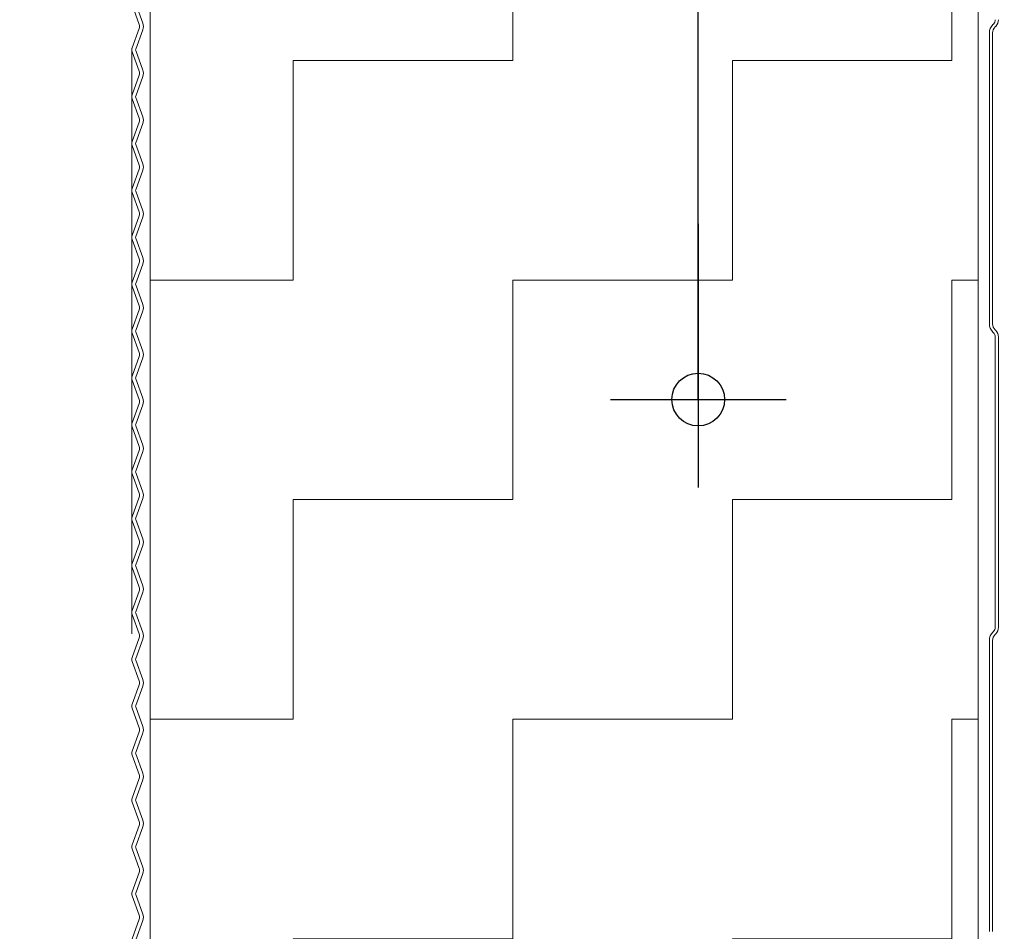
# Model space of a CAD drawing. Header units: metres. Extents: x 1314 to 1415, y -87 to -52.
# Tile 209 of 256: x 1400.578 to 1400.746, y -73.986 to -73.83. Entities that reach past the tile are written whole.
import ezdxf

# ---------------------------------------------------------------- set-up
doc = ezdxf.new("R2010")
doc.units = ezdxf.units.M
doc.header["$PDMODE"] = 65
doc.linetypes.add('AUSGEZOGEN', pattern=[0])
doc.linetypes.add('PUNKT2_S9', pattern=[0.0015, 0, -0.0015])
doc.layers.add('XR$9$_42143', color=7, linetype='Continuous')
doc.layers.add('XR$9$_42154', color=7, linetype='Continuous')
for name, color, linetype, lineweight in [('XR$9$Maßlinie 1_50', 7, 'AUSGEZOGEN', 25), ('XR$9$Muster', 4, 'AUSGEZOGEN', 13), ('XR$9$Wand Mauerwerk nt', 7, 'AUSGEZOGEN', 25), ('XR$9$Wand Mauerwerk tr_1', 42, 'AUSGEZOGEN', 18)]:
    doc.layers.add(name, color=color, linetype=linetype, lineweight=lineweight)
doc.styles.add('ARIAL', font='arial.ttf')
doc.dimstyles.new('DIMSTYLE_28', dxfattribs={"dimtxt": 0.04, "dimasz": 0.03, "dimexe": 0, "dimexo": 1e-06, "dimgap": 0.02, "dimtad": 2, "dimdec": 1, "dimlfac": 100, "dimrnd": 0.5, "dimzin": 4, "dimdsep": 46, "dimtxsty": 'ARIAL', "dimblk1": 'ALL_ML_KREIS', "dimblk2": 'ALL_ML_KREIS', "dimsah": 1, "dimcen": 0, "dimse1": 1, "dimse2": 1, "dimclrd": 7, "dimclre": 7, "dimclrt": 7, "dimadec": 0, "dimazin": 0, "dimtfac": 1, "dimtdec": 0, "dimtix": 1, "dimtmove": 2, "dimatfit": 3, "dimfxl": 0, "dimtzin": 0, "dimlwd": 0, "dimlwe": 25, "dimarcsym": 0})
doc.dimstyles.new('DIMSTYLE_29', dxfattribs={"dimtxt": 0.04, "dimasz": 0.03, "dimexe": 0, "dimexo": 1e-06, "dimgap": 0.02, "dimtad": 2, "dimdec": 1, "dimlfac": 100, "dimrnd": 0.5, "dimzin": 4, "dimdsep": 46, "dimtxsty": 'ARIAL', "dimblk1": 'ALL_ML_KREIS', "dimblk2": 'ALL_ML_KREIS', "dimsah": 1, "dimcen": 0, "dimse1": 1, "dimse2": 1, "dimclrd": 7, "dimclre": 7, "dimclrt": 7, "dimadec": 0, "dimazin": 0, "dimtfac": 1, "dimtdec": 0, "dimtix": 1, "dimtmove": 2, "dimatfit": 3, "dimfxl": 0, "dimtvp": 1.2, "dimtzin": 0, "dimlwd": 0, "dimlwe": 25, "dimarcsym": 0})

# ---------------------------------------------------------------- blocks, each defined once
blk = doc.blocks.new('ALL_ML_KREIS')
at = {"color": 0, "linetype": 'ByBlock', "lineweight": -2}
for p, q in [((0, -0.5), (0, 0.5)), ((-1, 0), (0.5, 0))]:
    blk.add_line(p, q, dxfattribs=at)
blk.add_circle((0, 0), 0.15, dxfattribs=at)
blk = doc.blocks.new('*D603')
at = {"layer": 'DEFPOINTS', "color": 7, "linetype": 'AUSGEZOGEN', "lineweight": 25, "transparency": 33554687}
for p in [(1400.93809, -73.89537), (1400.48086, -73.90537), (1400.85393, -73.90537)]:
    blk.add_point(p, dxfattribs=at)
at = {"layer": 'XR$9$Maßlinie 1_50', "color": 7, "linetype": 'AUSGEZOGEN', "lineweight": -2, "transparency": 33554687}
blk.add_line((1400.48086, -73.90537), (1400.48086, -73.89537), dxfattribs=at)
at = {"layer": 'XR$9$Maßlinie 1_50', "color": 7, "linetype": 'AUSGEZOGEN', "lineweight": 25, "transparency": 33554687, "xscale": 0.03, "yscale": 0.03, "zscale": 0.03}
for p, rotation in [((1400.48086, -73.90537), 270), ((1400.48086, -73.89537), 90)]:
    blk.add_blockref('ALL_ML_KREIS', p, dxfattribs=dict(at, rotation=rotation))
at = {"layer": 'XR$9$Maßlinie 1_50', "color": 7, "linetype": 'AUSGEZOGEN', "lineweight": 25, "transparency": 33554687, "insert": (1400.43586, -73.89678), "char_height": 0.04, "width": 0.12, "attachment_point": 5, "rotation": 90, "style": 'ARIAL'}
blk.add_mtext('\\A1;{\\A1;{1\\H0.026400;\\S^ ;}}', dxfattribs=at)
blk = doc.blocks.new('*D604')
at = {"layer": 'DEFPOINTS', "color": 7, "linetype": 'AUSGEZOGEN', "lineweight": 25, "transparency": 33554687}
for p in [(1400.85325, -73.49537), (1400.48086, -73.89537), (1400.93809, -73.89537)]:
    blk.add_point(p, dxfattribs=at)
at = {"layer": 'XR$9$Maßlinie 1_50', "color": 7, "linetype": 'AUSGEZOGEN', "lineweight": -2, "transparency": 33554687}
blk.add_line((1400.48086, -73.89537), (1400.48086, -73.49537), dxfattribs=at)
at = {"layer": 'XR$9$Maßlinie 1_50', "color": 7, "linetype": 'AUSGEZOGEN', "lineweight": 25, "transparency": 33554687, "xscale": 0.03, "yscale": 0.03, "zscale": 0.03}
for p, rotation in [((1400.48086, -73.49537), 90), ((1400.48086, -73.89537), 270)]:
    blk.add_blockref('ALL_ML_KREIS', p, dxfattribs=dict(at, rotation=rotation))
at = {"layer": 'XR$9$Maßlinie 1_50', "color": 7, "linetype": 'AUSGEZOGEN', "lineweight": 25, "transparency": 33554687, "insert": (1400.45018, -73.69711), "char_height": 0.04, "width": 0.16, "attachment_point": 5, "rotation": 90, "style": 'ARIAL'}
blk.add_mtext('\\A1;{\\A1;{40\\H0.026400;\\S^ ;}}', dxfattribs=at)
blk = doc.blocks.new('*D668')
at = {"layer": 'DEFPOINTS', "color": 7, "linetype": 'AUSGEZOGEN', "lineweight": 25, "transparency": 33554687}
for p in [(1400.74203, -73.72037), (1400.69419, -73.89537), (1400.74747, -73.89537)]:
    blk.add_point(p, dxfattribs=at)
at = {"layer": 'XR$9$Maßlinie 1_50', "color": 7, "linetype": 'AUSGEZOGEN', "lineweight": -2, "transparency": 33554687}
blk.add_line((1400.69419, -73.89537), (1400.69419, -73.72037), dxfattribs=at)
at = {"layer": 'XR$9$Maßlinie 1_50', "color": 7, "linetype": 'AUSGEZOGEN', "lineweight": 25, "transparency": 33554687, "xscale": 0.03, "yscale": 0.03, "zscale": 0.03}
for p, rotation in [((1400.69419, -73.72037), 90), ((1400.69419, -73.89537), 270)]:
    blk.add_blockref('ALL_ML_KREIS', p, dxfattribs=dict(at, rotation=rotation))
at = {"layer": 'XR$9$Maßlinie 1_50', "color": 7, "linetype": 'AUSGEZOGEN', "lineweight": 25, "transparency": 33554687, "insert": (1400.66419, -73.7916), "char_height": 0.04, "width": 0.16, "attachment_point": 5, "rotation": 90, "style": 'ARIAL'}
blk.add_mtext('\\A1;{\\A1;{17\\H0.026400;\\S5^ ;}}', dxfattribs=at)

msp = doc.modelspace()

# ---------------------------------------------------------------- hatches: boundary and pattern name
at = {"layer": 'XR$9$Muster', "linetype": 'AUSGEZOGEN', "lineweight": 13, "transparency": 33554687}
h = msp.add_hatch(dxfattribs=at)
h.set_pattern_fill('MUSTER', color=4, scale=0.0375, angle=90, style=0, pattern_type=2)
h.set_pattern_definition([(90, (-0.075, 0.075), (-0.0375, 0.0375), [0.0375, -0.0375]), (180, (-0.075, 0.075), (-0.0375, -0.0375), [0.0375, -0.0375])])
h.paths.add_polyline_path([(1400.74203, -74.24147), (1400.74203, -73.72037), (1400.60062, -73.72037), (1400.60062, -74.24147)], flags=0)

# ---------------------------------------------------------------- linework, layer by layer
at = {"layer": 'XR$9$_42143', "color": 30, "linetype": 'AUSGEZOGEN', "lineweight": 13, "transparency": 33554687}
for p, q in [((1400.59753, -73.82797), (1400.59874, -73.83129)), ((1400.59933, -73.83107), (1400.59812, -73.82775)), ((1400.59874, -73.83197), (1400.59753, -73.83529)), ((1400.74461, -73.83123), (1400.7445, -73.83133)), ((1400.74489, -73.83172), (1400.745, -73.83162)), ((1400.59812, -73.83551), (1400.59933, -73.83219)), ((1400.74392, -73.83275), (1400.74392, -73.88243)), ((1400.74447, -73.88243), (1400.74447, -73.83275)), ((1400.59753, -73.83597), (1400.59874, -73.8393)), ((1400.59933, -73.83908), (1400.59812, -73.83576)), ((1400.59874, -73.83998), (1400.59753, -73.8433)), ((1400.59812, -73.84352), (1400.59933, -73.84019)), ((1400.59933, -73.84709), (1400.59812, -73.84377)), ((1400.59753, -73.84398), (1400.59874, -73.8473)), ((1400.59874, -73.84799), (1400.59753, -73.85131)), ((1400.59812, -73.85152), (1400.59933, -73.8482)), ((1400.59753, -73.85199), (1400.59874, -73.85531)), ((1400.59933, -73.8551), (1400.59812, -73.85178)), ((1400.59874, -73.856), (1400.59753, -73.85932)), ((1400.59812, -73.85953), (1400.59933, -73.85621)), ((1400.59753, -73.86), (1400.59874, -73.86332)), ((1400.59933, -73.86311), (1400.59812, -73.85979)), ((1400.59874, -73.86401), (1400.59753, -73.86733)), ((1400.59812, -73.86754), (1400.59933, -73.86422)), ((1400.59753, -73.86801), (1400.59874, -73.87133)), ((1400.59933, -73.87112), (1400.59812, -73.86779)), ((1400.59874, -73.87201), (1400.59753, -73.87533)), ((1400.59812, -73.87555), (1400.59933, -73.87223)), ((1400.59933, -73.87912), (1400.59812, -73.8758)), ((1400.59753, -73.87602), (1400.59874, -73.87934)), ((1400.59874, -73.88002), (1400.59753, -73.88334)), ((1400.59812, -73.88356), (1400.59933, -73.88024)), ((1400.59753, -73.88403), (1400.59874, -73.88735)), ((1400.59933, -73.88713), (1400.59812, -73.88381)), ((1400.7445, -73.88384), (1400.74461, -73.88395)), ((1400.745, -73.88356), (1400.74489, -73.88346)), ((1400.74492, -73.88469), (1400.74492, -73.93425)), ((1400.74547, -73.93425), (1400.74547, -73.88469)), ((1400.59874, -73.88803), (1400.59753, -73.89135)), ((1400.59812, -73.89157), (1400.59933, -73.88825)), ((1400.59753, -73.89204), (1400.59874, -73.89536)), ((1400.59933, -73.89514), (1400.59812, -73.89182)), ((1400.59874, -73.89604), (1400.59753, -73.89936)), ((1400.59812, -73.89958), (1400.59933, -73.89625)), ((1400.59753, -73.90004), (1400.59874, -73.90336)), ((1400.59933, -73.90315), (1400.59812, -73.89983)), ((1400.59874, -73.90405), (1400.59753, -73.90737)), ((1400.59812, -73.90758), (1400.59933, -73.90426)), ((1400.59753, -73.90805), (1400.59874, -73.91137)), ((1400.59933, -73.91116), (1400.59812, -73.90784)), ((1400.59874, -73.91206), (1400.59753, -73.91538)), ((1400.59812, -73.91559), (1400.59933, -73.91227)), ((1400.59753, -73.91606), (1400.59874, -73.91938)), ((1400.59933, -73.91917), (1400.59812, -73.91585)), ((1400.59874, -73.92007), (1400.59753, -73.92339)), ((1400.59812, -73.9236), (1400.59933, -73.92028)), ((1400.59753, -73.92407), (1400.59874, -73.92739)), ((1400.59933, -73.92718), (1400.59812, -73.92385)), ((1400.59874, -73.92807), (1400.59753, -73.93139)), ((1400.59812, -73.93161), (1400.59933, -73.92829)), ((1400.59753, -73.93208), (1400.59874, -73.9354)), ((1400.59933, -73.93518), (1400.59812, -73.93186)), ((1400.59874, -73.93608), (1400.59753, -73.9394)), ((1400.59812, -73.93962), (1400.59933, -73.9363)), ((1400.74461, -73.93499), (1400.7445, -73.9351)), ((1400.74489, -73.93549), (1400.745, -73.93538)), ((1400.74392, -73.93651), (1400.74392, -73.9862)), ((1400.74447, -73.9862), (1400.74447, -73.93651)), ((1400.59753, -73.94009), (1400.59874, -73.94341)), ((1400.59933, -73.94319), (1400.59812, -73.93987)), ((1400.59874, -73.94409), (1400.59753, -73.94741)), ((1400.59812, -73.94763), (1400.59933, -73.94431)), ((1400.59753, -73.9481), (1400.59874, -73.95142)), ((1400.59933, -73.9512), (1400.59812, -73.94788)), ((1400.59874, -73.9521), (1400.59753, -73.95542)), ((1400.59812, -73.95564), (1400.59933, -73.95232)), ((1400.59753, -73.9561), (1400.59874, -73.95943)), ((1400.59933, -73.95921), (1400.59812, -73.95589)), ((1400.59874, -73.96011), (1400.59753, -73.96343)), ((1400.59812, -73.96364), (1400.59933, -73.96032)), ((1400.59753, -73.96411), (1400.59874, -73.96743)), ((1400.59933, -73.96722), (1400.59812, -73.9639)), ((1400.59874, -73.96812), (1400.59753, -73.97144)), ((1400.59812, -73.97165), (1400.59933, -73.96833)), ((1400.59753, -73.97212), (1400.59874, -73.97544)), ((1400.59933, -73.97523), (1400.59812, -73.97191)), ((1400.59874, -73.97613), (1400.59753, -73.97945)), ((1400.59812, -73.97966), (1400.59933, -73.97634)), ((1400.59933, -73.98324), (1400.59812, -73.97992)), ((1400.59753, -73.98013), (1400.59874, -73.98345)), ((1400.59874, -73.98413), (1400.59753, -73.98746)), ((1400.59812, -73.98767), (1400.59933, -73.98435))]:
    msp.add_line(p, q, dxfattribs=at)
for centre, radius, start, end in [((1400.5978, -73.83163), 0.001, 340.0189, 19.9791), ((1400.5978, -73.83163), 0.00163, 340.0189, 19.9791), ((1400.74592, -73.83275), 0.002, 135, 180), ((1400.74592, -73.83275), 0.00145, 135, 180), ((1400.74387, -73.83049), 0.00105, 315, 0), ((1400.74387, -73.83049), 0.0016, 315, 0), ((1400.59847, -73.83563), 0.001, 160.0189, 199.9791), ((1400.59847, -73.83563), 0.00037, 160.0189, 199.9791), ((1400.5978, -73.83964), 0.001, 340.0189, 19.9791), ((1400.5978, -73.83964), 0.00163, 340.0189, 19.9791), ((1400.59847, -73.84364), 0.001, 160.0189, 199.9791), ((1400.59847, -73.84364), 0.00037, 160.0189, 199.9791), ((1400.5978, -73.84765), 0.00163, 340.0189, 19.9791), ((1400.5978, -73.84765), 0.001, 340.0189, 19.9791), ((1400.59847, -73.85165), 0.001, 160.0189, 199.9791), ((1400.59847, -73.85165), 0.00037, 160.0189, 199.9791), ((1400.5978, -73.85565), 0.001, 340.0189, 19.9791), ((1400.5978, -73.85565), 0.00163, 340.0189, 19.9791), ((1400.59847, -73.85966), 0.001, 160.0189, 199.9791), ((1400.59847, -73.85966), 0.00037, 160.0189, 199.9791), ((1400.5978, -73.86366), 0.001, 340.0189, 19.9791), ((1400.5978, -73.86366), 0.00163, 340.0189, 19.9791), ((1400.59847, -73.86767), 0.001, 160.0189, 199.9791), ((1400.59847, -73.86767), 0.00037, 160.0189, 199.9791), ((1400.5978, -73.87167), 0.001, 340.0189, 19.9791), ((1400.5978, -73.87167), 0.00163, 340.0189, 19.9791), ((1400.59847, -73.87568), 0.001, 160.0189, 199.9791), ((1400.59847, -73.87568), 0.00037, 160.0189, 199.9791), ((1400.5978, -73.87968), 0.00163, 340.0189, 19.9791), ((1400.5978, -73.87968), 0.001, 340.0189, 19.9791), ((1400.74592, -73.88243), 0.002, 180, 225), ((1400.74592, -73.88243), 0.00145, 180, 225), ((1400.59847, -73.88368), 0.001, 160.0189, 199.9791), ((1400.59847, -73.88368), 0.00037, 160.0189, 199.9791), ((1400.74387, -73.88469), 0.00105, 0, 45), ((1400.74387, -73.88469), 0.0016, 0, 45), ((1400.5978, -73.88769), 0.001, 340.0189, 19.9791), ((1400.5978, -73.88769), 0.001, 340.0189, 19.9791), ((1400.5978, -73.88769), 0.00163, 340.0189, 19.9791), ((1400.5978, -73.88769), 0.00163, 340.0189, 19.9791), ((1400.59847, -73.89169), 0.001, 160.0189, 199.9791), ((1400.59847, -73.89169), 0.00037, 160.0189, 199.9791), ((1400.5978, -73.8957), 0.001, 340.0189, 19.9791), ((1400.5978, -73.8957), 0.00163, 340.0189, 19.9791), ((1400.59847, -73.8997), 0.001, 160.0189, 199.9791), ((1400.59847, -73.8997), 0.00037, 160.0189, 199.9791), ((1400.5978, -73.90371), 0.001, 340.0189, 19.9791), ((1400.5978, -73.90371), 0.001, 340.0189, 19.9791), ((1400.5978, -73.90371), 0.00163, 340.0189, 19.9791), ((1400.5978, -73.90371), 0.00163, 340.0189, 19.9791), ((1400.59847, -73.90771), 0.001, 160.0189, 199.9791), ((1400.59847, -73.90771), 0.00037, 160.0189, 199.9791), ((1400.5978, -73.91172), 0.00163, 340.0189, 19.9791), ((1400.5978, -73.91172), 0.001, 340.0189, 19.9791), ((1400.59847, -73.91572), 0.001, 160.0189, 199.9791), ((1400.59847, -73.91572), 0.00037, 160.0189, 199.9791), ((1400.5978, -73.91972), 0.001, 340.0189, 19.9791), ((1400.5978, -73.91972), 0.001, 340.0189, 19.9791), ((1400.5978, -73.91972), 0.00163, 340.0189, 19.9791), ((1400.5978, -73.91972), 0.00163, 340.0189, 19.9791), ((1400.59847, -73.92373), 0.001, 160.0189, 199.9791), ((1400.59847, -73.92373), 0.00037, 160.0189, 199.9791), ((1400.5978, -73.92773), 0.001, 340.0189, 19.9791), ((1400.5978, -73.92773), 0.00163, 340.0189, 19.9791), ((1400.59847, -73.93174), 0.001, 160.0189, 199.9791), ((1400.59847, -73.93174), 0.00037, 160.0189, 199.9791), ((1400.74387, -73.93425), 0.00105, 315, 0), ((1400.74387, -73.93425), 0.0016, 315, 0), ((1400.5978, -73.93574), 0.001, 340.0189, 19.9791), ((1400.5978, -73.93574), 0.001, 340.0189, 19.9791), ((1400.5978, -73.93574), 0.00163, 340.0189, 19.9791), ((1400.5978, -73.93574), 0.00163, 340.0189, 19.9791), ((1400.74592, -73.93651), 0.002, 135, 180), ((1400.74592, -73.93651), 0.00145, 135, 180), ((1400.59847, -73.93975), 0.001, 160.0189, 199.9791), ((1400.59847, -73.93975), 0.00037, 160.0189, 199.9791), ((1400.5978, -73.94375), 0.001, 340.0189, 19.9791), ((1400.5978, -73.94375), 0.00163, 340.0189, 19.9791), ((1400.59847, -73.94775), 0.001, 160.0189, 199.9791), ((1400.59847, -73.94775), 0.00037, 160.0189, 199.9791), ((1400.5978, -73.95176), 0.001, 340.0189, 19.9791), ((1400.5978, -73.95176), 0.00163, 340.0189, 19.9791), ((1400.59847, -73.95576), 0.001, 160.0189, 199.9791), ((1400.59847, -73.95576), 0.00037, 160.0189, 199.9791), ((1400.5978, -73.95977), 0.001, 340.0189, 19.9791), ((1400.5978, -73.95977), 0.00163, 340.0189, 19.9791), ((1400.59847, -73.96377), 0.001, 160.0189, 199.9791), ((1400.59847, -73.96377), 0.00037, 160.0189, 199.9791), ((1400.5978, -73.96778), 0.001, 340.0189, 19.9791), ((1400.5978, -73.96778), 0.00163, 340.0189, 19.9791), ((1400.59847, -73.97178), 0.001, 160.0189, 199.9791), ((1400.59847, -73.97178), 0.00037, 160.0189, 199.9791), ((1400.5978, -73.97578), 0.001, 340.0189, 19.9791), ((1400.5978, -73.97578), 0.00163, 340.0189, 19.9791), ((1400.59847, -73.97979), 0.001, 160.0189, 199.9791), ((1400.59847, -73.97979), 0.00037, 160.0189, 199.9791), ((1400.5978, -73.98379), 0.001, 340.0189, 19.9791), ((1400.5978, -73.98379), 0.00163, 340.0189, 19.9791)]:
    msp.add_arc(centre, radius, start, end, dxfattribs=at)
at = {"layer": 'XR$9$_42154', "color": 51, "linetype": 'AUSGEZOGEN', "lineweight": 13, "transparency": 33554687}
for p, q in [((1400.59812, -73.82775), (1400.59933, -73.83107)), ((1400.7445, -73.83133), (1400.74461, -73.83123)), ((1400.59933, -73.83219), (1400.59812, -73.83551)), ((1400.74392, -73.88243), (1400.74392, -73.83275)), ((1400.59812, -73.83576), (1400.59933, -73.83908)), ((1400.59933, -73.84019), (1400.59812, -73.84352)), ((1400.59812, -73.84377), (1400.59933, -73.84709)), ((1400.59933, -73.8482), (1400.59812, -73.85152)), ((1400.59812, -73.85178), (1400.59933, -73.8551)), ((1400.59933, -73.85621), (1400.59812, -73.85953)), ((1400.59812, -73.85979), (1400.59933, -73.86311)), ((1400.59933, -73.86422), (1400.59812, -73.86754)), ((1400.59812, -73.86779), (1400.59933, -73.87112)), ((1400.59933, -73.87223), (1400.59812, -73.87555)), ((1400.59812, -73.8758), (1400.59933, -73.87912)), ((1400.59933, -73.88024), (1400.59812, -73.88356)), ((1400.59812, -73.88381), (1400.59933, -73.88713)), ((1400.74461, -73.88395), (1400.7445, -73.88384)), ((1400.74492, -73.93425), (1400.74492, -73.88469)), ((1400.59933, -73.88825), (1400.59812, -73.89157)), ((1400.59812, -73.89182), (1400.59933, -73.89514)), ((1400.59933, -73.89625), (1400.59812, -73.89958)), ((1400.59812, -73.89983), (1400.59933, -73.90315)), ((1400.59933, -73.90426), (1400.59812, -73.90758)), ((1400.59812, -73.90784), (1400.59933, -73.91116)), ((1400.59933, -73.91227), (1400.59812, -73.91559)), ((1400.59812, -73.91585), (1400.59933, -73.91917)), ((1400.59933, -73.92028), (1400.59812, -73.9236)), ((1400.59812, -73.92385), (1400.59933, -73.92718)), ((1400.59933, -73.92829), (1400.59812, -73.93161)), ((1400.59812, -73.93186), (1400.59933, -73.93518)), ((1400.59933, -73.9363), (1400.59812, -73.93962)), ((1400.7445, -73.9351), (1400.74461, -73.93499)), ((1400.74392, -73.9862), (1400.74392, -73.93651)), ((1400.59812, -73.93987), (1400.59933, -73.94319)), ((1400.59933, -73.94431), (1400.59812, -73.94763)), ((1400.59812, -73.94788), (1400.59933, -73.9512)), ((1400.59933, -73.95232), (1400.59812, -73.95564)), ((1400.59812, -73.95589), (1400.59933, -73.95921)), ((1400.59933, -73.96032), (1400.59812, -73.96364)), ((1400.59812, -73.9639), (1400.59933, -73.96722)), ((1400.59933, -73.96833), (1400.59812, -73.97165)), ((1400.59812, -73.97191), (1400.59933, -73.97523)), ((1400.59933, -73.97634), (1400.59812, -73.97966)), ((1400.59812, -73.97992), (1400.59933, -73.98324)), ((1400.59933, -73.98435), (1400.59812, -73.98767))]:
    msp.add_line(p, q, dxfattribs=at)
for centre, radius, start, end in [((1400.5978, -73.83163), 0.00163, 340.0189, 19.9791), ((1400.74592, -73.83275), 0.002, 135, 180), ((1400.74387, -73.83049), 0.00105, 315, 0), ((1400.59847, -73.83563), 0.00037, 160.0189, 199.9791), ((1400.5978, -73.83964), 0.00163, 340.0189, 19.9791), ((1400.59847, -73.84364), 0.00037, 160.0189, 199.9791), ((1400.5978, -73.84765), 0.00163, 340.0189, 19.9791), ((1400.59847, -73.85165), 0.00037, 160.0189, 199.9791), ((1400.5978, -73.85565), 0.00163, 340.0189, 19.9791), ((1400.59847, -73.85966), 0.00037, 160.0189, 199.9791), ((1400.5978, -73.86366), 0.00163, 340.0189, 19.9791), ((1400.59847, -73.86767), 0.00037, 160.0189, 199.9791), ((1400.5978, -73.87167), 0.00163, 340.0189, 19.9791), ((1400.59847, -73.87568), 0.00037, 160.0189, 199.9791), ((1400.5978, -73.87968), 0.00163, 340.0189, 19.9791), ((1400.74592, -73.88243), 0.002, 180, 225), ((1400.59847, -73.88368), 0.00037, 160.0189, 199.9791), ((1400.74387, -73.88469), 0.00105, 0, 45), ((1400.5978, -73.88769), 0.00163, 340.0189, 19.9791), ((1400.5978, -73.88769), 0.00163, 340.0189, 19.9791), ((1400.59847, -73.89169), 0.00037, 160.0189, 199.9791), ((1400.5978, -73.8957), 0.00163, 340.0189, 19.9791), ((1400.59847, -73.8997), 0.00037, 160.0189, 199.9791), ((1400.5978, -73.90371), 0.00163, 340.0189, 19.9791), ((1400.5978, -73.90371), 0.00163, 340.0189, 19.9791), ((1400.59847, -73.90771), 0.00037, 160.0189, 199.9791), ((1400.5978, -73.91172), 0.00163, 340.0189, 19.9791), ((1400.59847, -73.91572), 0.00037, 160.0189, 199.9791), ((1400.5978, -73.91972), 0.00163, 340.0189, 19.9791), ((1400.5978, -73.91972), 0.00163, 340.0189, 19.9791), ((1400.59847, -73.92373), 0.00037, 160.0189, 199.9791), ((1400.5978, -73.92773), 0.00163, 340.0189, 19.9791), ((1400.59847, -73.93174), 0.00037, 160.0189, 199.9791), ((1400.74387, -73.93425), 0.00105, 315, 0), ((1400.5978, -73.93574), 0.00163, 340.0189, 19.9791), ((1400.5978, -73.93574), 0.00163, 340.0189, 19.9791), ((1400.74592, -73.93651), 0.002, 135, 180), ((1400.59847, -73.93975), 0.00037, 160.0189, 199.9791), ((1400.5978, -73.94375), 0.00163, 340.0189, 19.9791), ((1400.59847, -73.94775), 0.00037, 160.0189, 199.9791), ((1400.5978, -73.95176), 0.00163, 340.0189, 19.9791), ((1400.59847, -73.95576), 0.00037, 160.0189, 199.9791), ((1400.5978, -73.95977), 0.00163, 340.0189, 19.9791), ((1400.59847, -73.96377), 0.00037, 160.0189, 199.9791), ((1400.5978, -73.96778), 0.00163, 340.0189, 19.9791), ((1400.59847, -73.97178), 0.00037, 160.0189, 199.9791), ((1400.5978, -73.97578), 0.00163, 340.0189, 19.9791), ((1400.59847, -73.97979), 0.00037, 160.0189, 199.9791), ((1400.5978, -73.98379), 0.00163, 340.0189, 19.9791)]:
    msp.add_arc(centre, radius, start, end, dxfattribs=at)
at = {"layer": 'XR$9$Wand Mauerwerk nt', "color": 7, "linetype": 'AUSGEZOGEN', "lineweight": 13, "transparency": 33554687}
for p, q in [((1400.74203, -73.3454), (1400.74203, -74.24147)), ((1400.60062, -73.72037), (1400.60062, -74.24147))]:
    msp.add_line(p, q, dxfattribs=at)
at = {"layer": 'XR$9$Wand Mauerwerk tr_1', "color": 52, "linetype": 'PUNKT2_S9', "lineweight": 13, "transparency": 33554687}
msp.add_line((1400.59747, -74.73537), (1400.59747, -73.35537), dxfattribs=at)

# ---------------------------------------------------------------- dimensions: what is measured, and where the dimension line sits
at = {"layer": 'XR$9$Maßlinie 1_50', "color": 7, "linetype": 'AUSGEZOGEN', "lineweight": 25, "transparency": 33554687}
for base, p1, p2, dimstyle, picture, middle in [((1400.48086, -73.49537), (1400.93809, -73.89537), (1400.85324, -73.49537), 'DIMSTYLE_28', '*D604', (1400.45018, -73.69711)), ((1400.69419, -73.72037), (1400.74747, -73.89537), (1400.74202, -73.72037), 'DIMSTYLE_28', '*D668', (1400.66419, -73.7916)), ((1400.48086, -73.89537), (1400.85393, -73.90537), (1400.93809, -73.89537), 'DIMSTYLE_29', '*D603', (1400.43586, -73.89678))]:
    dim = msp.add_linear_dim(base=base, p1=p1, p2=p2, angle=90, dimstyle=dimstyle, override={"dimpost": '<>', "dimclrd": 7, "dimclre": 7, "dimclrt": 7, "dimlwd": 0, "dimlwe": 25}, dxfattribs=at)
    dim.commit()
    dim.dimension.update_dxf_attribs({"geometry": picture, "text_midpoint": middle, "dimtype": 160})

doc.saveas('drawing.dxf')
